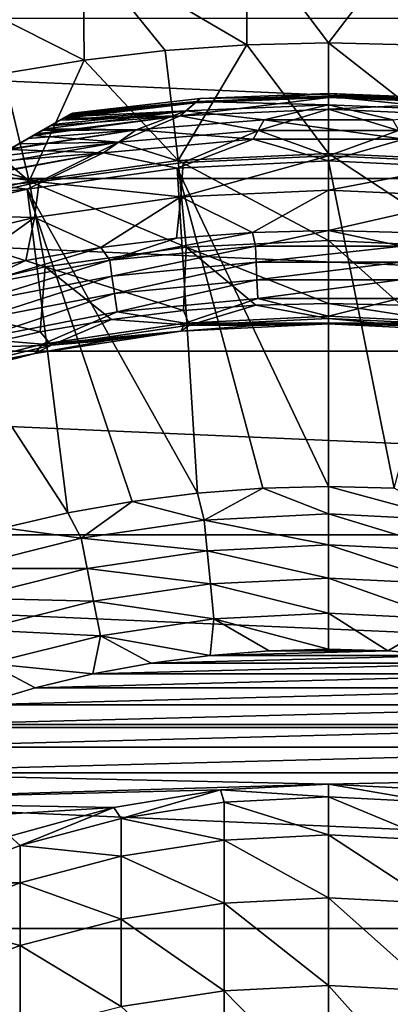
# Model space of a CAD drawing. Header units: metres. Extents: x -82 to 82, y -464 to 32.
# Tile 244 of 256: x -4 to 1, y 10 to 23. Entities that reach past the tile are written whole.
import ezdxf

# ---------------------------------------------------------------- set-up
doc = ezdxf.new("R2010")
doc.units = ezdxf.units.M
doc.layers.add('solid_K244121000C07', color=7, linetype='CONTINUOUS')

msp = doc.modelspace()

# ---------------------------------------------------------------- linework, layer by layer
at = {"layer": 'solid_K244121000C07'}
for points in [[(-1.062307, 24.073439, 46.427788), (-3.194425, 23.884192, 46.427788), (-1.064822, 22.635143, 54.188477)], [(-1.062307, 24.073439, 46.427788), (-1.064822, 22.635143, 54.188477), (0, 22.660175, 54.188477)], [(1.078194, 24.072733, 46.427788), (-1.062307, 24.073439, 46.427788), (0, 22.660175, 54.188477)], [(1.078194, 24.072733, 46.427788), (0, 22.660175, 54.188477), (1.064955, 22.635136, 54.188477)], [(-3.194425, 23.884192, 46.427788), (-5.301338, 23.506483, 46.427788), (-3.185061, 22.435215, 54.188477)], [(-3.194425, 23.884192, 46.427788), (-2.127292, 22.560101, 54.188477), (-1.064822, 22.635143, 54.188477)], [(-3.194425, 23.884192, 46.427788), (-3.185061, 22.435215, 54.188477), (-2.127292, 22.560101, 54.188477)], [(-5.301338, 23.506483, 46.427788), (-4.235794, 22.260763, 54.188477), (-3.185061, 22.435215, 54.188477)], [(-24.896374, 20.890676, -289), (-22.980894, 22.981041, -289), (24.896374, 20.890676, -289)], [(-22.980894, 22.981041, -289), (22.980894, 22.981041, -289), (24.896374, 20.890676, -289)], [(-1.957704, 21.126986, 61.983105), (-1.064822, 22.635143, 54.188477), (-2.127292, 22.560101, 54.188477)], [(-1.957704, 21.126986, 61.983105), (0, 21.217497, 61.983105), (-1.064822, 22.635143, 54.188477)], [(0, 21.217497, 61.983105), (0, 22.660175, 54.188477), (-1.064822, 22.635143, 54.188477)], [(1.957704, 21.126986, 61.983105), (1.064955, 22.635136, 54.188477), (0, 22.660175, 54.188477)], [(0, 21.217497, 61.983105), (1.957704, 21.126986, 61.983105), (0, 22.660175, 54.188477)], [(-1.957704, 21.126986, 61.983105), (-2.127292, 22.560101, 54.188477), (-3.185061, 22.435215, 54.188477)], [(-3.898705, 20.856228, 61.983105), (-3.185061, 22.435215, 54.188477), (-4.235794, 22.260763, 54.188477)], [(-3.898705, 20.856228, 61.983105), (-1.957704, 21.126986, 61.983105), (-3.185061, 22.435215, 54.188477)], [(-3.898705, 20.856228, 61.983105), (-4.235794, 22.260763, 54.188477), (-5.277168, 22.037128, 54.188477)], [(-5.806444, 20.407532, 61.983105), (-3.898705, 20.856228, 61.983105), (-5.277168, 22.037128, 54.188477)], [(-1.931282, 21.708355, 95.48468), (-1.737242, 21.87973, 96.323189), (0, 21.948591, 96.323189)], [(0, 21.794094, 95.48468), (-1.931282, 21.708355, 95.48468), (0, 21.948591, 96.323189)], [(-1.737242, 21.87973, 96.323189), (-1.672511, 21.936333, 97.169998), (0, 22, 97.169998)], [(0, 21.948591, 96.323189), (-1.737242, 21.87973, 96.323189), (0, 22, 97.169998)], [(-0.000001, 21.963064, 113.226662), (-1.672511, 21.936333, 112.757362), (-1.717418, 21.895815, 113.226662)], [(-0.000001, 21.963064, 113.226662), (-1.717418, 21.895815, 113.226662), (0.000003, 21.853024, 113.68486)], [(0, 22, 112.757362), (0, 22, 97.169998), (-1.672511, 21.936333, 97.169998)], [(-1.672511, 21.936333, 112.757362), (0, 22, 112.757362), (-1.672511, 21.936333, 97.169998)], [(-0.000001, 21.963064, 113.226662), (0, 22, 112.757362), (-1.672511, 21.936333, 112.757362)], [(1.717417, 21.895815, 113.226662), (0, 22, 112.757362), (-0.000001, 21.963064, 113.226662)], [(-0.000001, 21.963064, 113.226662), (0.000003, 21.853024, 113.68486), (1.855381, 21.774118, 113.68486)], [(1.717417, 21.895815, 113.226662), (-0.000001, 21.963064, 113.226662), (1.855381, 21.774118, 113.68486)], [(0, 21.948591, 96.323189), (0, 22, 97.169998), (1.672511, 21.936333, 97.169998)], [(1.672511, 21.936333, 112.757362), (1.672511, 21.936333, 97.169998), (0, 22, 97.169998)], [(0, 22, 112.757362), (1.672511, 21.936333, 112.757362), (0, 22, 97.169998)], [(1.717417, 21.895815, 113.226662), (1.672511, 21.936333, 112.757362), (0, 22, 112.757362)], [(1.737242, 21.87973, 96.323189), (0, 21.948591, 96.323189), (1.672511, 21.936333, 97.169998)], [(0, 21.794094, 95.48468), (0, 21.948591, 96.323189), (1.737242, 21.87973, 96.323189)], [(-1.737242, 21.87973, 96.323189), (-3.458767, 21.67444, 96.323883), (-3.405357, 21.705276, 96.531151)], [(-1.931282, 21.708355, 95.48468), (-3.458767, 21.67444, 96.323883), (-1.737242, 21.87973, 96.323189)], [(-1.717418, 21.895815, 113.226662), (-3.422125, 21.695597, 113.221809), (-3.423941, 21.694548, 113.226563)], [(-1.717418, 21.895815, 113.226662), (-3.423941, 21.694548, 113.226563), (-1.855374, 21.774118, 113.68486)], [(-1.717418, 21.895815, 113.226662), (-3.372921, 21.724005, 113.064079), (-3.422125, 21.695597, 113.221809)], [(-1.737242, 21.87973, 96.323189), (-3.405357, 21.705276, 96.531151), (-3.352699, 21.73568, 96.85112)], [(-1.717418, 21.895815, 113.226662), (-3.344627, 21.740339, 112.910072), (-3.372921, 21.724005, 113.064079)], [(-1.737242, 21.87973, 96.323189), (-3.352699, 21.73568, 96.85112), (-3.335342, 21.745701, 97.169998)], [(-1.717418, 21.895815, 113.226662), (-3.335342, 21.745701, 112.757362), (-3.344627, 21.740339, 112.910072)], [(-1.672511, 21.936333, 112.757362), (-3.335342, 21.745701, 97.169998), (-3.335342, 21.745701, 112.757362)], [(-1.737242, 21.87973, 96.323189), (-3.335342, 21.745701, 97.169998), (-1.672511, 21.936333, 97.169998)], [(-1.672511, 21.936333, 112.757362), (-1.672511, 21.936333, 97.169998), (-3.335342, 21.745701, 97.169998)], [(-1.717418, 21.895815, 113.226662), (-1.672511, 21.936333, 112.757362), (-3.335342, 21.745701, 112.757362)], [(-1.717418, 21.895815, 113.226662), (-1.855374, 21.774118, 113.68486), (0.000003, 21.853024, 113.68486)], [(0.000003, 21.853024, 113.68486), (-1.855374, 21.774118, 113.68486), (-0.837255, 21.656414, 114.120171)], [(0.000003, 21.853024, 113.68486), (-0.837255, 21.656414, 114.120171), (0.837233, 21.656414, 114.120171)], [(1.931282, 21.708355, 95.48468), (0, 21.794094, 95.48468), (1.737242, 21.87973, 96.323189)], [(1.855381, 21.774118, 113.68486), (0.000003, 21.853024, 113.68486), (0.837233, 21.656414, 114.120171)], [(-3.335342, 21.745701, 112.757362), (-17.164658, 13.761341, 112.757362), (-17.155373, 13.766702, 112.910072)], [(-3.335342, 21.745701, 97.169998), (-17.164658, 13.761341, 97.169998), (-17.164658, 13.761341, 112.757362)], [(-3.335342, 21.745701, 112.757362), (-3.335342, 21.745701, 97.169998), (-17.164658, 13.761341, 112.757362)], [(-3.335342, 21.745701, 97.169998), (-3.352699, 21.73568, 96.85112), (-17.164658, 13.761341, 97.169998)], [(-3.352699, 21.73568, 96.85112), (-17.147301, 13.771362, 96.85112), (-17.164658, 13.761341, 97.169998)], [(-3.344627, 21.740339, 112.910072), (-3.335342, 21.745701, 112.757362), (-17.155373, 13.766702, 112.910072)], [(-3.344627, 21.740339, 112.910072), (-17.155373, 13.766702, 112.910072), (-17.127077, 13.783038, 113.064087)], [(-3.352699, 21.73568, 96.85112), (-3.405357, 21.705276, 96.531151), (-17.147301, 13.771362, 96.85112)], [(-3.405357, 21.705276, 96.531151), (-17.094643, 13.801764, 96.531151), (-17.147301, 13.771362, 96.85112)], [(-3.372921, 21.724005, 113.064079), (-3.344627, 21.740339, 112.910072), (-17.127077, 13.783038, 113.064087)], [(-3.372921, 21.724005, 113.064079), (-17.127077, 13.783038, 113.064087), (-17.077866, 13.811451, 113.221832)], [(-3.405357, 21.705276, 96.531151), (-3.458767, 21.67444, 96.323883), (-17.094643, 13.801764, 96.531151)], [(-3.422125, 21.695597, 113.221809), (-3.372921, 21.724005, 113.064079), (-17.077866, 13.811451, 113.221832)], [(-3.422125, 21.695597, 113.221809), (-17.077866, 13.811451, 113.221832), (-17.076059, 13.812494, 113.226563)], [(-3.423941, 21.694548, 113.226563), (-3.422125, 21.695597, 113.221809), (-17.076059, 13.812494, 113.226563)], [(-3.423941, 21.694548, 113.226563), (-17.076059, 13.812494, 113.226563), (-17.004765, 13.853656, 113.384712)], [(-3.495223, 21.653393, 113.384689), (-3.423941, 21.694548, 113.226563), (-17.004765, 13.853656, 113.384712)], [(-1.931282, 21.708355, 95.48468), (-3.842649, 21.452806, 95.485207), (-3.801772, 21.476406, 95.551437)], [(-2.734887, 21.364462, 94.671173), (-3.842649, 21.452806, 95.485207), (-1.931282, 21.708355, 95.48468)], [(-1.931282, 21.708355, 95.48468), (-3.801772, 21.476406, 95.551437), (-3.625929, 21.57793, 95.881859)], [(-1.855374, 21.774118, 113.68486), (-3.596641, 21.594839, 113.554039), (-3.693217, 21.539082, 113.683723)], [(-1.855374, 21.774118, 113.68486), (-3.693217, 21.539082, 113.683723), (-2.506745, 21.527134, 114.120171)], [(-1.931282, 21.708355, 95.48468), (-3.625929, 21.57793, 95.881859), (-3.495368, 21.653309, 96.208221)], [(-1.855374, 21.774118, 113.68486), (-3.495223, 21.653393, 113.384689), (-3.596641, 21.594839, 113.554039)], [(-1.931282, 21.708355, 95.48468), (-3.495368, 21.653309, 96.208221), (-3.458767, 21.67444, 96.323883)], [(-1.855374, 21.774118, 113.68486), (-3.423941, 21.694548, 113.226563), (-3.495223, 21.653393, 113.384689)], [(-0.913822, 21.519405, 94.671173), (-2.734887, 21.364462, 94.671173), (-1.931282, 21.708355, 95.48468)], [(-1.855374, 21.774118, 113.68486), (-2.506745, 21.527134, 114.120171), (-0.837255, 21.656414, 114.120171)], [(-0.913822, 21.519405, 94.671173), (-1.931282, 21.708355, 95.48468), (0, 21.794094, 95.48468)], [(0.913822, 21.519405, 94.671173), (-0.913822, 21.519405, 94.671173), (0, 21.794094, 95.48468)], [(0.913822, 21.519405, 94.671173), (0, 21.794094, 95.48468), (1.931282, 21.708355, 95.48468)], [(-3.458767, 21.67444, 96.323883), (-17.041233, 13.832601, 96.323883), (-17.094643, 13.801764, 96.531151)], [(-3.458767, 21.67444, 96.323883), (-3.495368, 21.653309, 96.208221), (-17.041233, 13.832601, 96.323883)], [(-3.495368, 21.653309, 96.208221), (-17.004633, 13.853732, 96.208221), (-17.041233, 13.832601, 96.323883)], [(-3.596641, 21.594839, 113.554039), (-3.495223, 21.653393, 113.384689), (-17.004765, 13.853656, 113.384712)], [(-3.596641, 21.594839, 113.554039), (-17.004765, 13.853656, 113.384712), (-16.903309, 13.91223, 113.554108)], [(-3.495368, 21.653309, 96.208221), (-3.625929, 21.57793, 95.881859), (-17.004633, 13.853732, 96.208221)], [(-3.625929, 21.57793, 95.881859), (-16.874071, 13.929111, 95.881859), (-17.004633, 13.853732, 96.208221)], [(-3.596641, 21.594839, 113.554039), (-16.903309, 13.91223, 113.554108), (-16.806786, 13.967959, 113.683723)], [(-3.625929, 21.57793, 95.881859), (-3.801772, 21.476406, 95.551437), (-16.874071, 13.929111, 95.881859)], [(-3.693217, 21.539082, 113.683723), (-3.596641, 21.594839, 113.554039), (-16.806786, 13.967959, 113.683723)], [(-0.837255, 21.656414, 114.120171), (-2.506745, 21.527134, 114.120171), (-0.979585, 21.403814, 114.521858)], [(-0.837255, 21.656414, 114.120171), (-0.979585, 21.403814, 114.521858), (0.979558, 21.403816, 114.521858)], [(0.837233, 21.656414, 114.120171), (-0.837255, 21.656414, 114.120171), (0.979558, 21.403816, 114.521858)], [(-3.801772, 21.476406, 95.551437), (-16.698229, 14.030635, 95.551437), (-16.874071, 13.929111, 95.881859)], [(-3.693217, 21.539082, 113.683723), (-16.806786, 13.967959, 113.683723), (-16.766861, 13.991009, 113.731346)], [(-3.733036, 21.516092, 113.731224), (-3.693217, 21.539082, 113.683723), (-16.766861, 13.991009, 113.731346)], [(-3.913083, 21.412142, 113.917061), (-3.733036, 21.516092, 113.731224), (-16.766861, 13.991009, 113.731346)], [(-3.801772, 21.476406, 95.551437), (-3.842649, 21.452806, 95.485207), (-16.698229, 14.030635, 95.551437)], [(-3.842649, 21.452806, 95.485207), (-16.657351, 14.054235, 95.485207), (-16.698229, 14.030635, 95.551437)], [(-3.842649, 21.452806, 95.485207), (-4.028902, 21.345274, 95.217461), (-16.657351, 14.054235, 95.485207)], [(-2.506745, 21.527134, 114.120171), (-4.146646, 21.277294, 114.110397), (-4.159537, 21.269852, 114.119934)], [(-2.506745, 21.527134, 114.120171), (-4.159537, 21.269852, 114.119934), (-2.930538, 21.224863, 114.521858)], [(-2.506745, 21.527134, 114.120171), (-3.913083, 21.412142, 113.917061), (-4.146646, 21.277294, 114.110397)], [(-2.734887, 21.364462, 94.671173), (-4.028902, 21.345274, 95.217461), (-3.842649, 21.452806, 95.485207)], [(-2.506745, 21.527134, 114.120171), (-3.733036, 21.516092, 113.731224), (-3.913083, 21.412142, 113.917061)], [(-2.506745, 21.527134, 114.120171), (-3.693217, 21.539082, 113.683723), (-3.733036, 21.516092, 113.731224)], [(-2.506745, 21.527134, 114.120171), (-2.930538, 21.224863, 114.521858), (-0.979585, 21.403814, 114.521858)], [(-1.892677, 21.101786, 93.894745), (-2.734887, 21.364462, 94.671173), (-0.913822, 21.519405, 94.671173)], [(-0.000002, 21.186495, 93.894745), (-1.892677, 21.101786, 93.894745), (-0.913822, 21.519405, 94.671173)], [(-0.000002, 21.186495, 93.894745), (-0.913822, 21.519405, 94.671173), (0.913822, 21.519405, 94.671173)], [(1.892674, 21.101786, 93.894745), (-0.000002, 21.186495, 93.894745), (0.913822, 21.519405, 94.671173)], [(-3.913083, 21.412142, 113.917061), (-16.766861, 13.991009, 113.731346), (-16.58675, 14.094996, 113.917213)], [(-4.146646, 21.277294, 114.110397), (-3.913083, 21.412142, 113.917061), (-16.58675, 14.094996, 113.917213)], [(-2.734887, 21.364462, 94.671173), (-4.52654, 21.057962, 94.671646), (-4.315412, 21.179857, 94.880554)], [(-3.770218, 20.848333, 93.894745), (-4.52654, 21.057962, 94.671646), (-2.734887, 21.364462, 94.671173)], [(-2.734887, 21.364462, 94.671173), (-4.315412, 21.179857, 94.880554), (-4.028902, 21.345274, 95.217461)], [(-1.892677, 21.101786, 93.894745), (-3.770218, 20.848333, 93.894745), (-2.734887, 21.364462, 94.671173)], [(-0.979585, 21.403814, 114.521858), (-2.930538, 21.224863, 114.521858), (-1.971577, 21.0291, 114.878677)], [(-0.979585, 21.403814, 114.521858), (-1.971577, 21.0291, 114.878677), (0.000001, 21.121321, 114.878677)], [(0.979558, 21.403816, 114.521858), (-0.979585, 21.403814, 114.521858), (0.000001, 21.121321, 114.878677)], [(0.979558, 21.403816, 114.521858), (0.000001, 21.121321, 114.878677), (1.971577, 21.0291, 114.878677)], [(-2.930538, 21.224863, 114.521858), (-4.852922, 20.869526, 114.521683), (-3.925934, 20.753246, 114.878677)], [(-2.930538, 21.224863, 114.521858), (-4.818553, 20.889368, 114.505615), (-4.852922, 20.869526, 114.521683)], [(-2.930538, 21.224863, 114.521858), (-4.444786, 21.105164, 114.308083), (-4.818553, 20.889368, 114.505615)], [(-2.930538, 21.224863, 114.521858), (-4.159537, 21.269852, 114.119934), (-4.444786, 21.105164, 114.308083)], [(-2.930538, 21.224863, 114.521858), (-3.925934, 20.753246, 114.878677), (-1.971577, 21.0291, 114.878677)], [(-1.957704, 21.126986, 61.983105), (0, 20.083841, 69.836754), (0, 21.217497, 61.983105)], [(-0.000002, 21.186495, 93.894745), (0.000002, 20.742407, 93.166901), (-1.92362, 20.653017, 93.166901)], [(-0.000002, 21.186495, 93.894745), (-1.92362, 20.653017, 93.166901), (-1.892677, 21.101786, 93.894745)], [(1.892674, 21.101786, 93.894745), (0.000002, 20.742407, 93.166901), (-0.000002, 21.186495, 93.894745)], [(1.853103, 19.998167, 69.836754), (1.957704, 21.126986, 61.983105), (0, 21.217497, 61.983105)], [(0, 20.083841, 69.836754), (1.853103, 19.998167, 69.836754), (0, 21.217497, 61.983105)], [(-3.770218, 20.848333, 93.894745), (-4.670173, 20.975035, 94.543732), (-4.52654, 21.057962, 94.671646)], [(-1.853103, 19.998167, 69.836754), (-1.957704, 21.126986, 61.983105), (-3.898705, 20.856228, 61.983105)], [(-1.892677, 21.101786, 93.894745), (-1.92362, 20.653017, 93.166901), (-3.770218, 20.848333, 93.894745)], [(0.000001, 16.878679, 119.121323), (0.000001, 21.121321, 114.878677), (-1.971577, 21.0291, 114.878677)], [(-1.853103, 19.998167, 69.836754), (0, 20.083841, 69.836754), (-1.957704, 21.126986, 61.983105)], [(0.854893, 16.857016, 119.121323), (1.971577, 21.0291, 114.878677), (0.000001, 21.121321, 114.878677)], [(0.000001, 16.878679, 119.121323), (0.854893, 16.857016, 119.121323), (0.000001, 21.121321, 114.878677)], [(1.892674, 21.101786, 93.894745), (1.923624, 20.653017, 93.166901), (0.000002, 20.742407, 93.166901)], [(-3.770218, 20.848333, 93.894745), (-5.101329, 20.726107, 94.212784), (-4.670173, 20.975035, 94.543732)], [(-1.707588, 16.79208, 119.121323), (-1.971577, 21.0291, 114.878677), (-3.925934, 20.753246, 114.878677)], [(-0.854891, 16.857016, 119.121323), (0.000001, 16.878679, 119.121323), (-1.971577, 21.0291, 114.878677)], [(-1.707588, 16.79208, 119.121323), (-0.854891, 16.857016, 119.121323), (-1.971577, 21.0291, 114.878677)], [(-26.622379, 18.641317, -289), (-24.896374, 20.890676, -289), (26.622379, 18.641317, -289)], [(-24.896374, 20.890676, -289), (24.896374, 20.890676, -289), (26.622379, 18.641317, -289)], [(-3.690396, 19.741875, 69.836754), (-3.898705, 20.856228, 61.983105), (-5.806444, 20.407532, 61.983105)], [(-3.770218, 20.848333, 93.894745), (-5.617284, 20.428221, 93.894684), (-5.101329, 20.726107, 94.212784)], [(-3.770218, 20.848333, 93.894745), (-3.830662, 20.38562, 93.166901), (-5.617284, 20.428221, 93.894684)], [(-5.28046, 20.622686, 114.697823), (-3.925934, 20.753246, 114.878677), (-4.852922, 20.869526, 114.521683)], [(-3.690396, 19.741875, 69.836754), (-1.853103, 19.998167, 69.836754), (-3.898705, 20.856228, 61.983105)], [(-3.770218, 20.848333, 93.894745), (-1.92362, 20.653017, 93.166901), (-3.830662, 20.38562, 93.166901)], [(-3.397655, 16.533171, 119.121323), (-3.925934, 20.753246, 114.878677), (-5.84601, 20.296165, 114.878677)], [(-5.28046, 20.622686, 114.697823), (-5.84601, 20.296165, 114.878677), (-3.925934, 20.753246, 114.878677)], [(-2.555902, 16.68404, 119.121323), (-1.707588, 16.79208, 119.121323), (-3.925934, 20.753246, 114.878677)], [(-3.397655, 16.533171, 119.121323), (-2.555902, 16.68404, 119.121323), (-3.925934, 20.753246, 114.878677)], [(-1.92362, 20.653017, 93.166901), (0.000002, 20.742407, 93.166901), (-0.991839, 20.189346, 92.499084)], [(0.000002, 20.742407, 93.166901), (0, 20.213694, 92.499084), (-0.991839, 20.189346, 92.499084)], [(0.000002, 20.742407, 93.166901), (1.923624, 20.653017, 93.166901), (0, 20.213694, 92.499084)], [(-3.830662, 20.38562, 93.166901), (-1.92362, 20.653017, 93.166901), (-2.965965, 19.994911, 92.499084)], [(-1.92362, 20.653017, 93.166901), (-1.981289, 20.11636, 92.499084), (-2.965965, 19.994911, 92.499084)], [(-1.92362, 20.653017, 93.166901), (-0.991839, 20.189346, 92.499084), (-1.981289, 20.11636, 92.499084)], [(1.923624, 20.653017, 93.166901), (0.991839, 20.189346, 92.499084), (0, 20.213694, 92.499084)], [(-5.496204, 19.317154, 69.836754), (-3.690396, 19.741875, 69.836754), (-5.806444, 20.407532, 61.983105)], [(-5.704689, 19.942516, 93.166901), (-5.617284, 20.428221, 93.894684), (-3.830662, 20.38562, 93.166901)], [(-4.230687, 16.339863, 119.121323), (-3.397655, 16.533171, 119.121323), (-5.84601, 20.296165, 114.878677)], [(-5.704689, 19.942516, 93.166901), (-3.830662, 20.38562, 93.166901), (-4.911527, 19.607916, 92.499084)], [(-3.830662, 20.38562, 93.166901), (-3.943496, 19.825294, 92.499084), (-4.911527, 19.607916, 92.499084)], [(-3.830662, 20.38562, 93.166901), (-2.965965, 19.994911, 92.499084), (-3.943496, 19.825294, 92.499084)], [(-2.850806, 19.827789, 92.327232), (-1.981289, 20.11636, 92.499084), (-0.991839, 20.189346, 92.499084)], [(-0.953146, 20.008995, 92.327232), (-2.850806, 19.827789, 92.327232), (-0.991839, 20.189346, 92.499084)], [(-0.953146, 20.008995, 92.327232), (-0.991839, 20.189346, 92.499084), (0, 20.213694, 92.499084)], [(0.953146, 20.008995, 92.327232), (-0.953146, 20.008995, 92.327232), (0, 20.213694, 92.499084)], [(0.953146, 20.008995, 92.327232), (0, 20.213694, 92.499084), (0.991839, 20.189346, 92.499084)], [(-2.850806, 19.827789, 92.327232), (-2.965965, 19.994911, 92.499084), (-1.981289, 20.11636, 92.499084)], [(-1.853103, 19.998167, 69.836754), (0, 19.263941, 77.713394), (0, 20.083841, 69.836754)], [(0.945237, 19.240736, 77.713394), (1.853103, 19.998167, 69.836754), (0, 20.083841, 69.836754)], [(0, 19.263941, 77.713394), (0.945237, 19.240736, 77.713394), (0, 20.083841, 69.836754)], [(-4.722649, 19.467022, 92.327232), (-3.943496, 19.825294, 92.499084), (-2.965965, 19.994911, 92.499084)], [(-2.850806, 19.827789, 92.327232), (-4.722649, 19.467022, 92.327232), (-2.965965, 19.994911, 92.499084)], [(-1.888196, 19.171179, 77.713394), (-1.853103, 19.998167, 69.836754), (-3.690396, 19.741875, 69.836754)], [(-2.821071, 19.620981, 92.187546), (-2.850806, 19.827789, 92.327232), (-0.953146, 20.008995, 92.327232)], [(-0.943204, 19.800295, 92.187546), (-2.821071, 19.620981, 92.187546), (-0.953146, 20.008995, 92.327232)], [(-1.888196, 19.171179, 77.713394), (-0.945237, 19.240736, 77.713394), (-1.853103, 19.998167, 69.836754)], [(-0.945237, 19.240736, 77.713394), (0, 19.263941, 77.713394), (-1.853103, 19.998167, 69.836754)], [(-0.943204, 19.800295, 92.187546), (-0.953146, 20.008995, 92.327232), (0.953146, 20.008995, 92.327232)], [(0.943204, 19.800295, 92.187546), (-0.943204, 19.800295, 92.187546), (0.953146, 20.008995, 92.327232)], [(-4.722649, 19.467022, 92.327232), (-4.911527, 19.607916, 92.499084), (-3.943496, 19.825294, 92.499084)], [(-4.67339, 19.263975, 92.187546), (-4.722649, 19.467022, 92.327232), (-2.850806, 19.827789, 92.327232)], [(-2.821071, 19.620981, 92.187546), (-4.67339, 19.263975, 92.187546), (-2.850806, 19.827789, 92.327232)], [(-2.788435, 19.39399, 92.084709), (-2.821071, 19.620981, 92.187546), (-0.943204, 19.800295, 92.187546)], [(-0.932293, 19.57123, 92.084709), (-2.788435, 19.39399, 92.084709), (-0.943204, 19.800295, 92.187546)], [(-0.932293, 19.57123, 92.084709), (-0.943204, 19.800295, 92.187546), (0.943204, 19.800295, 92.187546)], [(0.932293, 19.57123, 92.084709), (-0.932293, 19.57123, 92.084709), (0.943204, 19.800295, 92.187546)], [(-3.758208, 18.893789, 77.713394), (-3.690396, 19.741875, 69.836754), (-5.496204, 19.317154, 69.836754)], [(-3.758208, 18.893789, 77.713394), (-2.826607, 19.055437, 77.713394), (-3.690396, 19.741875, 69.836754)], [(-2.826607, 19.055437, 77.713394), (-1.888196, 19.171179, 77.713394), (-3.690396, 19.741875, 69.836754)], [(-4.619325, 19.041115, 92.084709), (-4.67339, 19.263975, 92.187546), (-2.821071, 19.620981, 92.187546)], [(-2.788435, 19.39399, 92.084709), (-4.619325, 19.041115, 92.084709), (-2.821071, 19.620981, 92.187546)], [(-0.932293, 19.57123, 92.084709), (-2.753813, 19.153191, 92.021599), (-2.788435, 19.39399, 92.084709)], [(-0.932293, 19.57123, 92.084709), (-0.920717, 19.32823, 92.021599), (-2.753813, 19.153191, 92.021599)], [(0.932293, 19.57123, 92.084709), (-0.920717, 19.32823, 92.021599), (-0.932293, 19.57123, 92.084709)], [(0.932293, 19.57123, 92.084709), (0.920717, 19.32823, 92.021599), (-0.920717, 19.32823, 92.021599)], [(-2.788435, 19.39399, 92.084709), (-4.56197, 18.804697, 92.021599), (-4.619325, 19.041115, 92.084709)], [(-2.788435, 19.39399, 92.084709), (-2.753813, 19.153191, 92.021599), (-4.56197, 18.804697, 92.021599)], [(-4.680756, 18.686625, 77.713394), (-3.758208, 18.893789, 77.713394), (-5.496204, 19.317154, 69.836754)], [(-2.753813, 19.153191, 92.021599), (-0.920717, 19.32823, 92.021599), (-1.872882, 19.007952, 92)], [(-0.920717, 19.32823, 92.021599), (0, 19.099997, 92), (-1.872882, 19.007952, 92)], [(-0.945237, 19.240736, 77.713394), (0, 19.066013, 80.853928), (0, 19.263941, 77.713394)], [(-0.920717, 19.32823, 92.021599), (0.920717, 19.32823, 92.021599), (0, 19.099997, 92)], [(0.920717, 19.32823, 92.021599), (1.872882, 19.007952, 92), (0, 19.099997, 92)], [(1.81234, 18.979681, 80.853928), (0.945237, 19.240736, 77.713394), (0, 19.263941, 77.713394)], [(0, 19.066013, 80.853928), (1.81234, 18.979681, 80.853928), (0, 19.263941, 77.713394)], [(-4.56197, 18.804697, 92.021599), (-2.753813, 19.153191, 92.021599), (-3.727714, 18.7327, 92)], [(-2.753813, 19.153191, 92.021599), (-1.872882, 19.007952, 92), (-3.727714, 18.7327, 92)], [(-1.81234, 18.979681, 80.853928), (-1.888196, 19.171179, 77.713394), (-2.826607, 19.055437, 77.713394)], [(-1.81234, 18.979681, 80.853928), (-0.945237, 19.240736, 77.713394), (-1.888196, 19.171179, 77.713394)], [(-1.81234, 18.979681, 80.853928), (0, 19.066013, 80.853928), (-0.945237, 19.240736, 77.713394)], [(-3.608267, 18.721466, 80.853928), (-2.826607, 19.055437, 77.713394), (-3.758208, 18.893789, 77.713394)], [(-1.872882, 19.007952, 92), (-1.922187, 18.902517, 92), (-3.727714, 18.7327, 92)], [(-3.608267, 18.721466, 80.853928), (-1.81234, 18.979681, 80.853928), (-2.826607, 19.055437, 77.713394)], [(-0.962334, 18.975615, 84), (-1.922198, 18.902517, 84), (0, 19, 92)], [(-1.922187, 18.902517, 92), (0, 19, 92), (-1.922198, 18.902517, 84)], [(-1.872882, 19.007952, 92), (0, 19, 92), (-1.922187, 18.902517, 92)], [(1.872882, 19.007952, 92), (-1.872882, 19.007952, 92), (0, 19.099997, 92)], [(1.872882, 19.007952, 92), (0, 19, 92), (-1.872882, 19.007952, 92)], [(-1.81234, 18.979681, 80.853928), (0, 19, 84), (0, 19.066013, 80.853928)], [(-1.81234, 18.979681, 80.853928), (-0.962334, 18.975615, 84), (0, 19, 84)], [(-0.962334, 18.975615, 84), (0, 19, 92), (0, 19, 84)], [(0, 19.066013, 80.853928), (0, 19, 84), (0.962334, 18.975615, 84)], [(0, 19.066013, 80.853928), (0.962334, 18.975615, 84), (1.81234, 18.979681, 80.853928)], [(1.872882, 19.007952, 92), (1.922187, 18.902517, 92), (0, 19, 92)], [(1.922187, 18.902517, 92), (0, 19, 84), (0, 19, 92)], [(1.922187, 18.902517, 92), (0.962334, 18.975615, 84), (0, 19, 84)], [(-3.608267, 18.721466, 80.853928), (-3.758208, 18.893789, 77.713394), (-4.680756, 18.686625, 77.713394)], [(-1.922187, 18.902517, 92), (-2.877128, 18.780899, 84), (-3.824672, 18.611069, 84)], [(-3.824652, 18.611073, 92), (-1.922187, 18.902517, 92), (-3.824672, 18.611069, 84)], [(-3.727714, 18.7327, 92), (-1.922187, 18.902517, 92), (-3.824652, 18.611073, 92)], [(-3.608267, 18.721466, 80.853928), (-1.922198, 18.902517, 84), (-1.81234, 18.979681, 80.853928)], [(-3.608267, 18.721466, 80.853928), (-2.877128, 18.780899, 84), (-1.922198, 18.902517, 84)], [(-1.922187, 18.902517, 92), (-1.922198, 18.902517, 84), (-2.877128, 18.780899, 84)], [(-1.81234, 18.979681, 80.853928), (-1.922198, 18.902517, 84), (-0.962334, 18.975615, 84)], [(-4.56197, 18.804697, 92.021599), (-3.727714, 18.7327, 92), (-5.546615, 18.276897, 92)], [(-3.608267, 18.721466, 80.853928), (-3.824672, 18.611069, 84), (-2.877128, 18.780899, 84)], [(-28.145775, 16.250086, -289), (-26.622379, 18.641317, -289), (28.145775, 16.250086, -289)], [(-26.622379, 18.641317, -289), (26.622379, 18.641317, -289), (28.145775, 16.250086, -289)], [(-3.824652, 18.611073, 92), (-4.762398, 18.393465, 84), (-5.687899, 18.128645, 84)], [(-5.687873, 18.128654, 92), (-3.824652, 18.611073, 92), (-5.687899, 18.128645, 84)], [(-5.546615, 18.276897, 92), (-3.824652, 18.611073, 92), (-5.687873, 18.128654, 92)], [(-3.727714, 18.7327, 92), (-3.824652, 18.611073, 92), (-5.546615, 18.276897, 92)], [(-5.371517, 18.293707, 80.853928), (-3.824672, 18.611069, 84), (-3.608267, 18.721466, 80.853928)], [(-5.371517, 18.293707, 80.853928), (-3.608267, 18.721466, 80.853928), (-4.680756, 18.686625, 77.713394)], [(-5.371517, 18.293707, 80.853928), (-4.762398, 18.393465, 84), (-3.824672, 18.611069, 84)], [(-3.824652, 18.611073, 92), (-3.824672, 18.611069, 84), (-4.762398, 18.393465, 84)], [(-1.619313, 16.441164, 119.427048), (-0.854891, 16.857016, 119.121323), (-1.707588, 16.79208, 119.121323)], [(-1.619313, 16.441164, 119.427048), (0, 16.520716, 119.427048), (-0.854891, 16.857016, 119.121323)], [(0, 16.520716, 119.427048), (0.000001, 16.878679, 119.121323), (-0.854891, 16.857016, 119.121323)], [(0, 16.520716, 119.427048), (1.619313, 16.441164, 119.427048), (0.000001, 16.878679, 119.121323)], [(1.619313, 16.441164, 119.427048), (0.854893, 16.857016, 119.121323), (0.000001, 16.878679, 119.121323)], [(-3.223032, 16.203274, 119.427048), (-2.555902, 16.68404, 119.121323), (-3.397655, 16.533171, 119.121323)], [(-3.223032, 16.203274, 119.427048), (-1.619313, 16.441164, 119.427048), (-2.555902, 16.68404, 119.121323)], [(-1.619313, 16.441164, 119.427048), (-1.707588, 16.79208, 119.121323), (-2.555902, 16.68404, 119.121323)], [(-3.223032, 16.203274, 119.427048), (-3.397655, 16.533171, 119.121323), (-4.230687, 16.339863, 119.121323)], [(-1.57993, 16.041294, 119.673233), (-1.619313, 16.441164, 119.427048), (-3.223032, 16.203274, 119.427048)], [(0, 16.118912, 119.673233), (0, 16.520716, 119.427048), (-1.619313, 16.441164, 119.427048)], [(-1.57993, 16.041294, 119.673233), (0, 16.118912, 119.673233), (-1.619313, 16.441164, 119.427048)], [(1.57993, 16.041294, 119.673233), (1.619313, 16.441164, 119.427048), (0, 16.520716, 119.427048)], [(0, 16.118912, 119.673233), (1.57993, 16.041294, 119.673233), (0, 16.520716, 119.427048)], [(-4.795711, 15.809339, 119.427048), (-3.223032, 16.203274, 119.427048), (-4.230687, 16.339863, 119.121323)], [(-29.454964, 13.735176, -289), (-28.145775, 16.250086, -289), (29.454964, 13.735176, -289)], [(-28.145775, 16.250086, -289), (28.145775, 16.250086, -289), (29.454964, 13.735176, -289)], [(-3.144644, 15.809191, 119.673233), (-3.223032, 16.203274, 119.427048), (-4.795711, 15.809339, 119.427048)], [(-3.144644, 15.809191, 119.673233), (-1.57993, 16.041294, 119.673233), (-3.223032, 16.203274, 119.427048)], [(-1.537253, 15.607993, 119.853462), (-1.57993, 16.041294, 119.673233), (-3.144644, 15.809191, 119.673233)], [(0, 15.683514, 119.853462), (0, 16.118912, 119.673233), (-1.57993, 16.041294, 119.673233)], [(-1.537253, 15.607993, 119.853462), (0, 15.683514, 119.853462), (-1.57993, 16.041294, 119.673233)], [(1.537253, 15.607993, 119.853462), (1.57993, 16.041294, 119.673233), (0, 16.118912, 119.673233)], [(0, 15.683514, 119.853462), (1.537253, 15.607993, 119.853462), (0, 16.118912, 119.673233)], [(-4.679073, 15.424836, 119.673233), (-3.144644, 15.809191, 119.673233), (-4.795711, 15.809339, 119.427048)], [(-3.059702, 15.382159, 119.853462), (-3.144644, 15.809191, 119.673233), (-4.679073, 15.424836, 119.673233)], [(-3.059702, 15.382159, 119.853462), (-1.537253, 15.607993, 119.853462), (-3.144644, 15.809191, 119.673233)], [(0, 15.225266, 119.963287), (0, 15.683514, 119.853462), (-1.537253, 15.607993, 119.853462)], [(1.492337, 15.151953, 119.963287), (1.537253, 15.607993, 119.853462), (0, 15.683514, 119.853462)], [(0, 15.225266, 119.963287), (1.492337, 15.151953, 119.963287), (0, 15.683514, 119.853462)], [(-1.492337, 15.151953, 119.963287), (-1.537253, 15.607993, 119.853462), (-3.059702, 15.382159, 119.853462)], [(-1.492337, 15.151953, 119.963287), (0, 15.225266, 119.963287), (-1.537253, 15.607993, 119.853462)], [(-4.552684, 15.008187, 119.853462), (-3.059702, 15.382159, 119.853462), (-4.679073, 15.424836, 119.673233)], [(-2.970302, 14.932717, 119.963287), (-3.059702, 15.382159, 119.853462), (-4.552684, 15.008187, 119.853462)], [(-2.970302, 14.932717, 119.963287), (-1.492337, 15.151953, 119.963287), (-3.059702, 15.382159, 119.853462)], [(-2.970302, 14.932717, 119.963287), (-1.543181, 14.67645, 120), (-1.492337, 15.151953, 119.963287)], [(-1.492337, 15.151953, 119.963287), (-1.543181, 14.67645, 120), (-0.77265, 14.737116, 120)], [(-1.492337, 15.151953, 119.963287), (0.000002, 14.757357, 120), (0, 15.225266, 119.963287)], [(-1.492337, 15.151953, 119.963287), (-0.77265, 14.737116, 120), (0.000002, 14.757357, 120)], [(0, 15.225266, 119.963287), (0.000002, 14.757357, 120), (0.772654, 14.737116, 120)], [(0, 15.225266, 119.963287), (0.772654, 14.737116, 120), (1.492337, 15.151953, 119.963287)], [(1.492337, 15.151953, 119.963287), (0.772654, 14.737116, 120), (1.543185, 14.676449, 120)], [(-4.419662, 14.569672, 119.963287), (-2.970302, 14.932717, 119.963287), (-4.552684, 15.008187, 119.853462)], [(-4.419662, 14.569672, 119.963287), (-3.069444, 14.434614, 120), (-2.970302, 14.932717, 119.963287)], [(-2.970302, 14.932717, 119.963287), (-3.069444, 14.434614, 120), (-2.30948, 14.575523, 120)], [(-2.970302, 14.932717, 119.963287), (-2.30948, 14.575523, 120), (-1.543181, 14.67645, 120)], [(1.543185, 14.676449, 120), (-1.543181, 14.67645, 120), (-2.30948, 14.575523, 120)], [(2.309484, 14.575522, 120), (1.543185, 14.676449, 120), (-2.30948, 14.575523, 120)], [(0.772654, 14.737116, 120), (-0.77265, 14.737116, 120), (-1.543181, 14.67645, 120)], [(1.543185, 14.676449, 120), (0.772654, 14.737116, 120), (-1.543181, 14.67645, 120)], [(0.772654, 14.737116, 120), (0.000002, 14.757357, 120), (-0.77265, 14.737116, 120)], [(-4.419662, 14.569672, 119.963287), (-4.56205, 14.034503, 120), (-3.820987, 14.254109, 120)], [(-4.419662, 14.569672, 119.963287), (-3.820987, 14.254109, 120), (-3.069444, 14.434614, 120)], [(2.309484, 14.575522, 120), (-2.30948, 14.575523, 120), (-3.069444, 14.434614, 120)], [(3.069448, 14.434613, 120), (2.309484, 14.575522, 120), (-3.069444, 14.434614, 120)], [(3.069448, 14.434613, 120), (-3.069444, 14.434614, 120), (-3.820987, 14.254109, 120)], [(3.820991, 14.254108, 120), (3.069448, 14.434613, 120), (-3.820987, 14.254109, 120)], [(3.820991, 14.254108, 120), (-3.820987, 14.254109, 120), (-4.56205, 14.034503, 120)], [(4.562054, 14.034502, 120), (3.820991, 14.254108, 120), (-4.56205, 14.034503, 120)], [(4.562054, 14.034502, 120), (-4.56205, 14.034503, 120), (-5.290598, 13.776399, 120)], [(5.290603, 13.776397, 120), (4.562054, 14.034502, 120), (-5.290598, 13.776399, 120)], [(-30.539982, 11.115729, -289), (-29.454964, 13.735176, -289), (30.539982, 11.115729, -289)], [(-29.454964, 13.735176, -289), (29.454964, 13.735176, -289), (30.539982, 11.115729, -289)], [(5.290603, 13.776397, 120), (-5.290598, 13.776399, 120), (-6.004635, 13.480502, 120)], [(6.004639, 13.4805, 120), (5.290603, 13.776397, 120), (-6.004635, 13.480502, 120)], [(6.004639, 13.4805, 120), (-6.004635, 13.480502, 120), (-6.7022, 13.147627, 120)], [(6.702204, 13.147625, 120), (6.004639, 13.4805, 120), (-6.7022, 13.147627, 120)], [(0, 13, 120), (-6.7022, 13.147627, 120), (-7.381378, 12.778687, 120)], [(0, 13, 120), (6.702204, 13.147625, 120), (-6.7022, 13.147627, 120)], [(1.405524, 12.923795, 120), (6.702204, 13.147625, 120), (0, 13, 120)], [(-1.405524, 12.923795, 120), (0, 13, 120), (-7.381378, 12.778687, 120)], [(-1.405547, 12.923794, 144), (0, 13, 144), (-1.405524, 12.923795, 120)], [(0, 12.834947, 148.372513), (0, 13, 144), (-1.405547, 12.923794, 144)], [(0, 13, 144), (0, 13, 120), (-1.405524, 12.923795, 120)], [(1.405547, 12.923794, 144), (1.405524, 12.923795, 120), (0, 13, 120)], [(1.405547, 12.923794, 144), (0, 13, 120), (0, 13, 144)], [(1.35887, 12.763934, 148.367142), (1.405547, 12.923794, 144), (0, 13, 144)], [(1.35887, 12.763934, 148.367142), (0, 13, 144), (0, 12.834947, 148.372513)], [(-2.794613, 12.696066, 120), (-1.405524, 12.923795, 120), (-7.381378, 12.778687, 120)], [(-2.794616, 12.696067, 144), (-1.405547, 12.923794, 144), (-2.794613, 12.696066, 120)], [(-2.702852, 12.551674, 148.351105), (-1.405547, 12.923794, 144), (-2.794616, 12.696067, 144)], [(-1.405547, 12.923794, 144), (-1.405524, 12.923795, 120), (-2.794613, 12.696066, 120)], [(-2.702852, 12.551674, 148.351105), (-1.35887, 12.763934, 148.367142), (-1.405547, 12.923794, 144)], [(-1.35887, 12.763934, 148.367142), (0, 12.834947, 148.372513), (-1.405547, 12.923794, 144)], [(0, 12.340069, 152.724472), (0, 12.834947, 148.372513), (-1.35887, 12.763934, 148.367142)], [(1.35887, 12.269664, 152.71376), (0, 12.834947, 148.372513), (0, 12.340069, 152.724472)], [(1.35887, 12.269664, 152.71376), (1.35887, 12.763934, 148.367142), (0, 12.834947, 148.372513)], [(-2.794613, 12.696066, 120), (-7.381378, 12.778687, 120), (-8.040305, 12.374696, 120)], [(-1.35887, 12.269664, 152.71376), (-1.35887, 12.763934, 148.367142), (-2.702852, 12.551674, 148.351105)], [(-1.35887, 12.269664, 152.71376), (0, 12.340069, 152.724472), (-1.35887, 12.763934, 148.367142)], [(-4.15094, 12.319483, 120), (-2.794613, 12.696066, 120), (-8.040305, 12.374696, 120)], [(-2.794616, 12.696067, 144), (-2.794613, 12.696066, 120), (-4.15094, 12.319483, 120)], [(-4.15092, 12.319491, 144), (-2.794616, 12.696067, 144), (-4.15094, 12.319483, 120)], [(-4.017221, 12.200492, 148.324554), (-2.794616, 12.696067, 144), (-4.15092, 12.319491, 144)], [(-4.017221, 12.200492, 148.324554), (-2.702852, 12.551674, 148.351105), (-2.794616, 12.696067, 144)], [(-2.702852, 12.05922, 152.681747), (-2.702852, 12.551674, 148.351105), (-4.017221, 12.200492, 148.324554)], [(-2.702852, 12.05922, 152.681747), (-1.35887, 12.269664, 152.71376), (-2.702852, 12.551674, 148.351105)], [(-5.287576, 11.714236, 148.287781), (-4.017221, 12.200492, 148.324554), (-4.15092, 12.319491, 144)], [(0, 11.518188, 157.026672), (0, 12.340069, 152.724472), (-1.35887, 12.269664, 152.71376)], [(1.35887, 11.448792, 157.010681), (0, 12.340069, 152.724472), (0, 11.518188, 157.026672)], [(1.35887, 11.448792, 157.010681), (1.35887, 12.269664, 152.71376), (0, 12.340069, 152.724472)], [(-4.017221, 11.711043, 152.628769), (-4.017221, 12.200492, 148.324554), (-5.287576, 11.714236, 148.287781)], [(-4.017221, 11.711043, 152.628769), (-2.702852, 12.05922, 152.681747), (-4.017221, 12.200492, 148.324554)], [(-1.35887, 11.448792, 157.010681), (-1.35887, 12.269664, 152.71376), (-2.702852, 12.05922, 152.681747)], [(-1.35887, 11.448792, 157.010681), (0, 11.518188, 157.026672), (-1.35887, 12.269664, 152.71376)], [(-2.702852, 11.241365, 156.962875), (-2.702852, 12.05922, 152.681747), (-4.017221, 11.711043, 152.628769)], [(-2.702852, 11.241365, 156.962875), (-1.35887, 11.448792, 157.010681), (-2.702852, 12.05922, 152.681747)], [(-5.287576, 11.228948, 152.55542), (-4.017221, 11.711043, 152.628769), (-5.287576, 11.714236, 148.287781)], [(-4.017221, 10.898179, 156.883774), (-4.017221, 11.711043, 152.628769), (-5.287576, 11.228948, 152.55542)], [(-4.017221, 10.898179, 156.883774), (-2.702852, 11.241365, 156.962875), (-4.017221, 11.711043, 152.628769)], [(-1.35887, 10.306001, 161.233414), (-1.35887, 11.448792, 157.010681), (-2.702852, 11.241365, 156.962875)], [(0, 10.373992, 161.254593), (0, 11.518188, 157.026672), (-1.35887, 11.448792, 157.010681)], [(-1.35887, 10.306001, 161.233414), (0, 10.373992, 161.254593), (-1.35887, 11.448792, 157.010681)], [(1.35887, 10.306001, 161.233414), (0, 11.518188, 157.026672), (0, 10.373992, 161.254593)], [(1.35887, 10.306001, 161.233414), (1.35887, 11.448792, 157.010681), (0, 11.518188, 157.026672)], [(-5.287576, 10.422994, 156.774246), (-4.017221, 10.898179, 156.883774), (-5.287576, 11.228948, 152.55542)], [(-2.702852, 10.102773, 161.170074), (-2.702852, 11.241365, 156.962875), (-4.017221, 10.898179, 156.883774)], [(-2.702852, 10.102773, 161.170074), (-1.35887, 10.306001, 161.233414), (-2.702852, 11.241365, 156.962875)], [(-31.392572, 8.411682, -289), (-30.539982, 11.115729, -289), (31.392572, 8.411682, -289)], [(-30.539982, 11.115729, -289), (30.539982, 11.115729, -289), (31.392572, 8.411682, -289)], [(-4.017221, 9.766535, 161.065308), (-4.017221, 10.898179, 156.883774), (-5.287576, 10.422994, 156.774246)], [(-4.017221, 9.766535, 161.065308), (-2.702852, 10.102773, 161.170074), (-4.017221, 10.898179, 156.883774)], [(-5.287576, 9.300969, 160.920242), (-4.017221, 9.766535, 161.065308), (-5.287576, 10.422994, 156.774246)], [(-1.35887, 8.847807, 165.357849), (-1.35887, 10.306001, 161.233414), (-2.702852, 10.102773, 161.170074)], [(0, 8.914005, 165.384109), (0, 10.373992, 161.254593), (-1.35887, 10.306001, 161.233414)], [(-1.35887, 8.847807, 165.357849), (0, 8.914005, 165.384109), (-1.35887, 10.306001, 161.233414)], [(1.35887, 8.847807, 165.357849), (0, 10.373992, 161.254593), (0, 8.914005, 165.384109)], [(1.35887, 8.847807, 165.357849), (1.35887, 10.306001, 161.233414), (0, 10.373992, 161.254593)]]:
    msp.add_3dface(points, dxfattribs=at)

doc.saveas('drawing.dxf')
